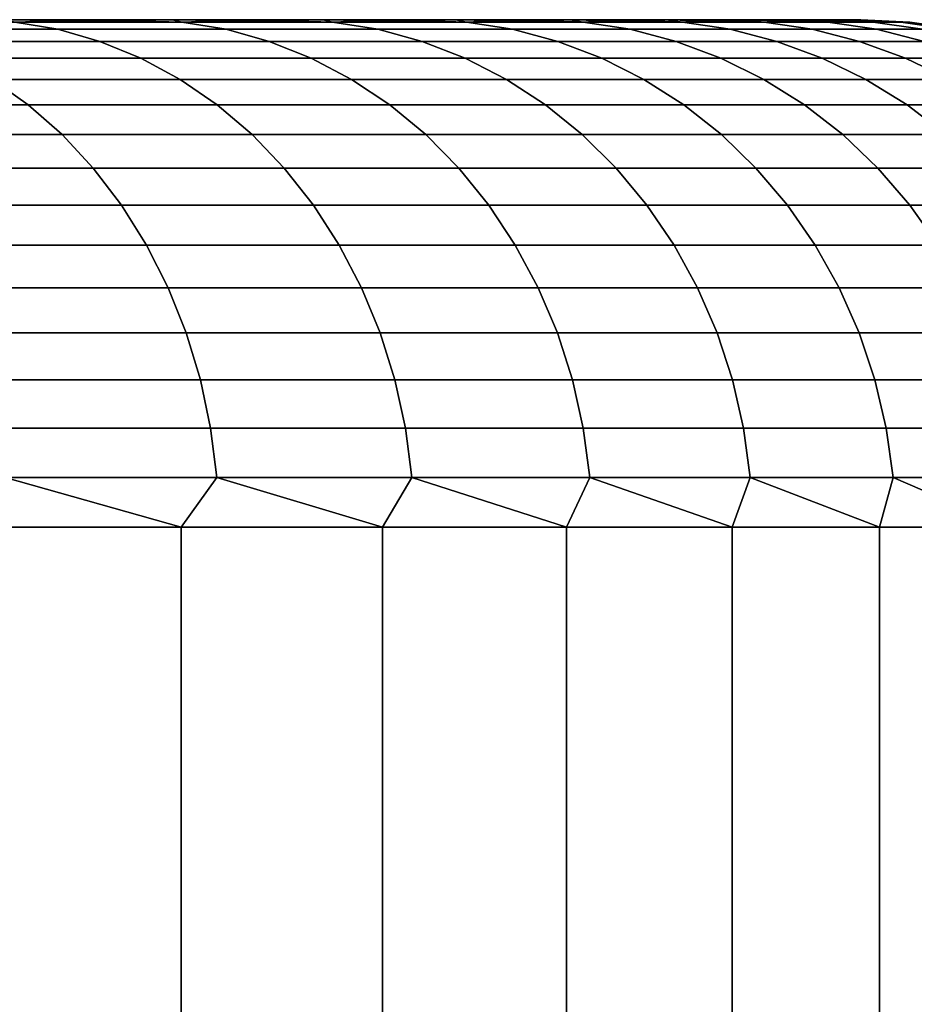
# Model space of a CAD drawing. Header units: metres. Extents: x -109 to 109, y -342 to 66.
# Tile 120 of 256: x -64.66 to -62.89, y 20.06 to 22. Entities that reach past the tile are written whole.
import ezdxf

# ---------------------------------------------------------------- set-up
doc = ezdxf.new("R2010")
doc.units = ezdxf.units.M
doc.layers.add('solid_K_24_62_16_000B91', color=7, linetype='CONTINUOUS')

msp = doc.modelspace()

# ---------------------------------------------------------------- linework, layer by layer
at = {"layer": 'solid_K_24_62_16_000B91'}
for points in [[(-63.018879, 22, -0.713614), (-89.9953, 22, -0.356733), (-90, 22), (-63.004696, 22, -0.356733)], [(-89.9953, 22, 0.356733), (-63, 22), (-63.004696, 22, -0.356733), (-90, 22)], [(-63.042534, 22, -1.070775), (-89.981125, 22, -0.713614), (-89.9953, 22, -0.356733), (-63.018879, 22, -0.713614)], [(-89.981125, 22, 0.713614), (-63.004696, 22, 0.356733), (-63, 22), (-89.9953, 22, 0.356733)], [(-63.075699, 22, -1.427599), (-89.957466, 22, -1.070775), (-89.981125, 22, -0.713614), (-63.042534, 22, -1.070775)], [(-89.957466, 22, 1.070775), (-63.018879, 22, 0.713614), (-63.004696, 22, 0.356733), (-89.981125, 22, 0.713614)], [(-63.118389, 22, -1.783965), (-89.924301, 22, -1.427599), (-89.957466, 22, -1.070775), (-63.075699, 22, -1.427599)], [(-89.924301, 22, 1.427599), (-63.042534, 22, 1.070775), (-63.018879, 22, 0.713614), (-89.957466, 22, 1.070775)], [(-63.170586, 22, -2.139295), (-89.881607, 22, -1.783965), (-89.924301, 22, -1.427599), (-63.118389, 22, -1.783965)], [(-89.881607, 22, 1.783965), (-63.075699, 22, 1.427599), (-63.042534, 22, 1.070775), (-89.924301, 22, 1.427599)], [(-63.232281, 22, -2.493508), (-89.829414, 22, -2.139295), (-89.881607, 22, -1.783965), (-63.170586, 22, -2.139295)], [(-89.829414, 22, 2.139295), (-63.118389, 22, 1.783965), (-63.075699, 22, 1.427599), (-89.881607, 22, 1.783965)], [(-63.303406, 22, -2.846016), (-89.767723, 22, -2.493508), (-89.829414, 22, -2.139295), (-63.232281, 22, -2.493508)], [(-89.767723, 22, 2.493508), (-63.170586, 22, 2.139295), (-63.118389, 22, 1.783965), (-89.829414, 22, 2.139295)], [(-63.383942, 22, -3.196723), (-89.696594, 22, -2.846016), (-89.767723, 22, -2.493508), (-63.303406, 22, -2.846016)], [(-89.696594, 22, 2.846016), (-63.232281, 22, 2.493508), (-63.170586, 22, 2.139295), (-89.767723, 22, 2.493508)], [(-63.473785, 22, -3.545088), (-89.616058, 22, -3.196723), (-89.696594, 22, -2.846016), (-63.383942, 22, -3.196723)], [(-89.616058, 22, 3.196723), (-63.303406, 22, 2.846016), (-63.232281, 22, 2.493508), (-89.696594, 22, 2.846016)], [(-63.57288, 22, -3.890957), (-89.526215, 22, -3.545088), (-89.616058, 22, -3.196723), (-63.473785, 22, -3.545088)], [(-89.526215, 22, 3.545088), (-63.383942, 22, 3.196723), (-63.303406, 22, 2.846016), (-89.616058, 22, 3.196723)], [(-63.681107, 22, -4.233901), (-89.427124, 22, -3.890957), (-89.526215, 22, -3.545088), (-63.57288, 22, -3.890957)], [(-89.427124, 22, 3.890957), (-63.473785, 22, 3.545088), (-63.383942, 22, 3.196723), (-89.526215, 22, 3.545088)], [(-63.798389, 22, -4.573744), (-89.318893, 22, -4.233901), (-89.427124, 22, -3.890957), (-63.681107, 22, -4.233901)], [(-89.318893, 22, 4.233901), (-63.57288, 22, 3.890957), (-63.473785, 22, 3.545088), (-89.427124, 22, 3.890957)], [(-63.924664, 22, -4.910286), (-89.201607, 22, -4.573744), (-89.318893, 22, -4.233901), (-63.798389, 22, -4.573744)], [(-89.201607, 22, 4.573744), (-63.681107, 22, 4.233901), (-63.57288, 22, 3.890957), (-89.318893, 22, 4.233901)], [(-64.059814, 22, -5.243268), (-89.075333, 22, -4.910286), (-89.201607, 22, -4.573744), (-63.924664, 22, -4.910286)], [(-89.075333, 22, 4.910286), (-63.798389, 22, 4.573744), (-63.681107, 22, 4.233901), (-89.201607, 22, 4.573744)], [(-64.203819, 22, -5.572597), (-88.940186, 22, -5.243268), (-89.075333, 22, -4.910286), (-64.059814, 22, -5.243268)], [(-88.940186, 22, 5.243268), (-63.924664, 22, 4.910286), (-63.798389, 22, 4.573744), (-89.075333, 22, 4.910286)], [(-64.356514, 22, -5.897942), (-88.796181, 22, -5.572597), (-88.940186, 22, -5.243268), (-64.203819, 22, -5.572597)], [(-88.796181, 22, 5.572597), (-64.059814, 22, 5.243268), (-63.924664, 22, 4.910286), (-88.940186, 22, 5.243268)], [(-64.517891, 22, -6.219251), (-88.643486, 22, -5.897942), (-88.796181, 22, -5.572597), (-64.356514, 22, -5.897942)], [(-88.643486, 22, 5.897942), (-64.203819, 22, 5.572597), (-64.059814, 22, 5.243268), (-88.796181, 22, 5.572597)], [(-64.687752, 22, -6.536106), (-88.482109, 22, -6.219251), (-88.643486, 22, -5.897942), (-64.517891, 22, -6.219251)], [(-88.482109, 22, 6.219251), (-64.356514, 22, 5.897942), (-64.203819, 22, 5.572597), (-88.643486, 22, 5.897942)], [(-88.312248, 22, 6.536106), (-64.517891, 22, 6.219251), (-64.356514, 22, 5.897942), (-88.482109, 22, 6.219251)], [(-88.133949, 22, 6.848449), (-64.687752, 22, 6.536106), (-64.517891, 22, 6.219251), (-88.312248, 22, 6.536106)], [(-64.667038, 21.995319, -6.697003), (-64.687752, 22, -6.536106), (-64.517891, 22, -6.219251)], [(-64.337975, 21.995319, 6.078978), (-64.517891, 22, 6.219251), (-64.687752, 22, 6.536106)], [(-64.667038, 21.995319, 6.697003), (-64.337975, 21.995319, 6.078978), (-64.687752, 22, 6.536106)], [(-64.337975, 21.995319, -6.078978), (-64.667038, 21.995319, -6.697003), (-64.517891, 22, -6.219251)], [(-64.337975, 21.995319, -6.078978), (-64.517891, 22, -6.219251), (-64.356514, 22, -5.897942)], [(-64.337975, 21.995319, 6.078978), (-64.356514, 22, 5.897942), (-64.517891, 22, 6.219251)], [(-64.337975, 21.995319, -6.078978), (-64.356514, 22, -5.897942), (-64.203819, 22, -5.572597)], [(-64.041161, 21.995319, 5.444831), (-64.203819, 22, 5.572597), (-64.356514, 22, 5.897942)], [(-64.337975, 21.995319, 6.078978), (-64.041161, 21.995319, 5.444831), (-64.356514, 22, 5.897942)], [(-64.041161, 21.995319, -5.444831), (-64.337975, 21.995319, -6.078978), (-64.203819, 22, -5.572597)], [(-64.041161, 21.995319, -5.444831), (-64.203819, 22, -5.572597), (-64.059814, 22, -5.243268)], [(-64.041161, 21.995319, 5.444831), (-64.059814, 22, 5.243268), (-64.203819, 22, 5.572597)], [(-64.041161, 21.995319, -5.444831), (-64.059814, 22, -5.243268), (-63.924664, 22, -4.910286)], [(-63.777386, 21.995319, 4.796247), (-63.924664, 22, 4.910286), (-64.059814, 22, 5.243268)], [(-64.041161, 21.995319, 5.444831), (-63.777386, 21.995319, 4.796247), (-64.059814, 22, 5.243268)], [(-63.777386, 21.995319, -4.796247), (-64.041161, 21.995319, -5.444831), (-63.924664, 22, -4.910286)], [(-63.777386, 21.995319, -4.796247), (-63.924664, 22, -4.910286), (-63.798389, 22, -4.573744)], [(-63.777386, 21.995319, 4.796247), (-63.798389, 22, 4.573744), (-63.924664, 22, 4.910286)], [(-63.777386, 21.995319, -4.796247), (-63.798389, 22, -4.573744), (-63.681107, 22, -4.233901)], [(-63.547352, 21.995319, 4.134943), (-63.681107, 22, 4.233901), (-63.798389, 22, 4.573744)], [(-63.777386, 21.995319, 4.796247), (-63.547352, 21.995319, 4.134943), (-63.798389, 22, 4.573744)], [(-63.547352, 21.995319, -4.134943), (-63.777386, 21.995319, -4.796247), (-63.681107, 22, -4.233901)], [(-63.547352, 21.995319, -4.134943), (-63.681107, 22, -4.233901), (-63.57288, 22, -3.890957)], [(-63.547352, 21.995319, 4.134943), (-63.57288, 22, 3.890957), (-63.681107, 22, 4.233901)], [(-63.547352, 21.995319, -4.134943), (-63.57288, 22, -3.890957), (-63.473785, 22, -3.545088)], [(-63.351662, 21.995319, 3.462674), (-63.473785, 22, 3.545088), (-63.57288, 22, 3.890957)], [(-63.547352, 21.995319, 4.134943), (-63.351662, 21.995319, 3.462674), (-63.57288, 22, 3.890957)], [(-63.351662, 21.995319, -3.462674), (-63.547352, 21.995319, -4.134943), (-63.473785, 22, -3.545088)], [(-63.351662, 21.995319, -3.462674), (-63.473785, 22, -3.545088), (-63.383942, 22, -3.196723)], [(-63.351662, 21.995319, 3.462674), (-63.383942, 22, 3.196723), (-63.473785, 22, 3.545088)], [(-63.351662, 21.995319, -3.462674), (-63.383942, 22, -3.196723), (-63.303406, 22, -2.846016)], [(-63.190842, 21.995319, 2.781223), (-63.303406, 22, 2.846016), (-63.383942, 22, 3.196723)], [(-63.351662, 21.995319, 3.462674), (-63.190842, 21.995319, 2.781223), (-63.383942, 22, 3.196723)], [(-63.190842, 21.995319, -2.781223), (-63.351662, 21.995319, -3.462674), (-63.303406, 22, -2.846016)], [(-63.190842, 21.995319, -2.781223), (-63.303406, 22, -2.846016), (-63.232281, 22, -2.493508)], [(-63.190842, 21.995319, 2.781223), (-63.232281, 22, 2.493508), (-63.303406, 22, 2.846016)], [(-63.065315, 21.995319, -2.092396), (-63.190842, 21.995319, -2.781223), (-63.232281, 22, -2.493508), (-63.170586, 22, -2.139295)], [(-63.065315, 21.995319, 2.092396), (-63.170586, 22, 2.139295), (-63.232281, 22, 2.493508)], [(-63.190842, 21.995319, 2.781223), (-63.065315, 21.995319, 2.092396), (-63.232281, 22, 2.493508)], [(-63.065315, 21.995319, -2.092396), (-63.170586, 22, -2.139295), (-63.118389, 22, -1.783965)], [(-63.065315, 21.995319, 2.092396), (-63.118389, 22, 1.783965), (-63.170586, 22, 2.139295)], [(-62.975414, 21.995319, -1.398021), (-63.065315, 21.995319, -2.092396), (-63.118389, 22, -1.783965), (-63.075699, 22, -1.427599)], [(-62.975414, 21.995319, 1.398021), (-63.075699, 22, 1.427599), (-63.118389, 22, 1.783965)], [(-63.065315, 21.995319, 2.092396), (-62.975414, 21.995319, 1.398021), (-63.118389, 22, 1.783965)], [(-62.975414, 21.995319, -1.398021), (-63.075699, 22, -1.427599), (-63.042534, 22, -1.070775)], [(-62.975414, 21.995319, 1.398021), (-63.042534, 22, 1.070775), (-63.075699, 22, 1.427599)], [(-62.921379, 21.995319, -0.699939), (-62.975414, 21.995319, -1.398021), (-63.042534, 22, -1.070775), (-63.018879, 22, -0.713614)], [(-62.921379, 21.995319, 0.699939), (-63.018879, 22, 0.713614), (-63.042534, 22, 1.070775)], [(-62.975414, 21.995319, 1.398021), (-62.921379, 21.995319, 0.699939), (-63.042534, 22, 1.070775)], [(-62.921379, 21.995319, -0.699939), (-63.018879, 22, -0.713614), (-63.004696, 22, -0.356733)], [(-62.921379, 21.995319, 0.699939), (-63.004696, 22, 0.356733), (-63.018879, 22, 0.713614)], [(-62.903351, 21.995319), (-62.921379, 21.995319, -0.699939), (-63.004696, 22, -0.356733), (-63, 22)], [(-62.903351, 21.995319), (-63, 22), (-63.004696, 22, 0.356733)], [(-62.921379, 21.995319, 0.699939), (-62.903351, 21.995319), (-63.004696, 22, 0.356733)], [(-64.945473, 21.981033, 7.349431), (-64.582451, 21.981033, 6.744874), (-64.667038, 21.995319, 6.697003), (-65.027481, 21.995319, 7.29727)], [(-64.582451, 21.981033, -6.744874), (-64.945473, 21.981033, -7.349431), (-65.027481, 21.995319, -7.29727), (-64.667038, 21.995319, -6.697003)], [(-64.865044, 21.957281, 7.400588), (-64.499496, 21.957281, 6.791823), (-64.582451, 21.981033, 6.744874), (-64.945473, 21.981033, 7.349431)], [(-64.499496, 21.957281, -6.791823), (-64.865044, 21.957281, -7.400588), (-64.945473, 21.981033, -7.349431), (-64.582451, 21.981033, -6.744874)], [(-64.582451, 21.981033, 6.744874), (-64.251038, 21.981033, 6.12243), (-64.337975, 21.995319, 6.078978), (-64.667038, 21.995319, 6.697003)], [(-64.251038, 21.981033, -6.12243), (-64.582451, 21.981033, -6.744874), (-64.667038, 21.995319, -6.697003), (-64.337975, 21.995319, -6.078978)], [(-64.499496, 21.957281, 6.791823), (-64.165779, 21.957281, 6.165047), (-64.251038, 21.981033, 6.12243), (-64.582451, 21.981033, 6.744874)], [(-64.165779, 21.957281, -6.165047), (-64.499496, 21.957281, -6.791823), (-64.582451, 21.981033, -6.744874), (-64.251038, 21.981033, -6.12243)], [(-64.251038, 21.981033, 6.12243), (-63.952103, 21.981033, 5.483751), (-64.041161, 21.995319, 5.444831), (-64.337975, 21.995319, 6.078978)], [(-63.952103, 21.981033, -5.483751), (-64.251038, 21.981033, -6.12243), (-64.337975, 21.995319, -6.078978), (-64.041161, 21.995319, -5.444831)], [(-64.165779, 21.957281, 6.165047), (-63.864761, 21.957281, 5.521922), (-63.952103, 21.981033, 5.483751), (-64.251038, 21.981033, 6.12243)], [(-63.864761, 21.957281, -5.521922), (-64.165779, 21.957281, -6.165047), (-64.251038, 21.981033, -6.12243), (-63.952103, 21.981033, -5.483751)], [(-63.952103, 21.981033, 5.483751), (-63.686443, 21.981033, 4.83053), (-63.777386, 21.995319, 4.796247), (-64.041161, 21.995319, 5.444831)], [(-63.686443, 21.981033, -4.83053), (-63.952103, 21.981033, -5.483751), (-64.041161, 21.995319, -5.444831), (-63.777386, 21.995319, -4.796247)], [(-63.864761, 21.957281, 5.521922), (-63.597252, 21.957281, 4.864154), (-63.686443, 21.981033, 4.83053), (-63.952103, 21.981033, 5.483751)], [(-63.597252, 21.957281, -4.864154), (-63.864761, 21.957281, -5.521922), (-63.952103, 21.981033, -5.483751), (-63.686443, 21.981033, -4.83053)], [(-63.686443, 21.981033, 4.83053), (-63.454765, 21.981033, 4.164499), (-63.547352, 21.995319, 4.134943), (-63.777386, 21.995319, 4.796247)], [(-63.454765, 21.981033, -4.164499), (-63.686443, 21.981033, -4.83053), (-63.777386, 21.995319, -4.796247), (-63.547352, 21.995319, -4.134943)], [(-63.597252, 21.957281, 4.864154), (-63.36396, 21.957281, 4.193487), (-63.454765, 21.981033, 4.164499), (-63.686443, 21.981033, 4.83053)], [(-63.36396, 21.957281, -4.193487), (-63.597252, 21.957281, -4.864154), (-63.686443, 21.981033, -4.83053), (-63.454765, 21.981033, -4.164499)], [(-63.454765, 21.981033, 4.164499), (-63.257679, 21.981033, 3.487425), (-63.351662, 21.995319, 3.462674), (-63.547352, 21.995319, 4.134943)], [(-63.257679, 21.981033, -3.487425), (-63.454765, 21.981033, -4.164499), (-63.547352, 21.995319, -4.134943), (-63.351662, 21.995319, -3.462674)], [(-63.36396, 21.957281, 4.193487), (-63.165504, 21.957281, 3.5117), (-63.257679, 21.981033, 3.487425), (-63.454765, 21.981033, 4.164499)], [(-63.165504, 21.957281, -3.5117), (-63.36396, 21.957281, -4.193487), (-63.454765, 21.981033, -4.164499), (-63.257679, 21.981033, -3.487425)], [(-63.257679, 21.981033, 3.487425), (-63.095707, 21.981033, 2.801103), (-63.190842, 21.995319, 2.781223), (-63.351662, 21.995319, 3.462674)], [(-63.095707, 21.981033, -2.801103), (-63.257679, 21.981033, -3.487425), (-63.351662, 21.995319, -3.462674), (-63.190842, 21.995319, -2.781223)], [(-63.165504, 21.957281, 3.5117), (-63.002407, 21.957281, 2.820601), (-63.095707, 21.981033, 2.801103), (-63.257679, 21.981033, 3.487425)], [(-63.002407, 21.957281, -2.820601), (-63.165504, 21.957281, -3.5117), (-63.257679, 21.981033, -3.487425), (-63.095707, 21.981033, -2.801103)], [(-63.095707, 21.981033, 2.801103), (-62.969284, 21.981033, 2.107353), (-63.065315, 21.995319, 2.092396), (-63.190842, 21.995319, 2.781223)], [(-62.969284, 21.981033, -2.107353), (-63.095707, 21.981033, -2.801103), (-63.190842, 21.995319, -2.781223), (-63.065315, 21.995319, -2.092396)], [(-63.002407, 21.957281, 2.820601), (-62.875099, 21.957281, 2.122021), (-62.969284, 21.981033, 2.107353), (-63.095707, 21.981033, 2.801103)], [(-62.875099, 21.957281, -2.122021), (-63.002407, 21.957281, -2.820601), (-63.095707, 21.981033, -2.801103), (-62.969284, 21.981033, -2.107353)], [(-62.969284, 21.981033, 2.107353), (-62.878742, 21.981033, 1.408014), (-62.975414, 21.995319, 1.398021), (-63.065315, 21.995319, 2.092396)], [(-62.878742, 21.981033, -1.408014), (-62.969284, 21.981033, -2.107353), (-63.065315, 21.995319, -2.092396), (-62.975414, 21.995319, -1.398021)], [(-62.878742, 21.981033, 1.408014), (-62.824318, 21.981033, 0.704942), (-62.921379, 21.995319, 0.699939), (-62.975414, 21.995319, 1.398021)], [(-62.824318, 21.981033, -0.704942), (-62.878742, 21.981033, -1.408014), (-62.975414, 21.995319, -1.398021), (-62.921379, 21.995319, -0.699939)], [(-62.875099, 21.957281, 2.122021), (-62.783928, 21.957281, 1.417815), (-62.878742, 21.981033, 1.408014), (-62.969284, 21.981033, 2.107353)], [(-62.783928, 21.957281, -1.417815), (-62.875099, 21.957281, -2.122021), (-62.969284, 21.981033, -2.107353), (-62.878742, 21.981033, -1.408014)], [(-62.80616, 21.981033), (-62.824318, 21.981033, -0.704942), (-62.921379, 21.995319, -0.699939), (-62.903351, 21.995319)], [(-62.824318, 21.981033, 0.704942), (-62.80616, 21.981033), (-62.903351, 21.995319), (-62.921379, 21.995319, 0.699939)], [(-64.786972, 21.924292, 7.450248), (-64.418976, 21.924292, 6.837398), (-64.499496, 21.957281, 6.791823), (-64.865044, 21.957281, 7.400588)], [(-64.418976, 21.924292, -6.837398), (-64.786972, 21.924292, -7.450248), (-64.865044, 21.957281, -7.400588), (-64.499496, 21.957281, -6.791823)], [(-64.418976, 21.924292, 6.837398), (-64.083015, 21.924292, 6.206416), (-64.165779, 21.957281, 6.165047), (-64.499496, 21.957281, 6.791823)], [(-64.083015, 21.924292, -6.206416), (-64.418976, 21.924292, -6.837398), (-64.499496, 21.957281, -6.791823), (-64.165779, 21.957281, -6.165047)], [(-64.083015, 21.924292, 6.206416), (-63.779976, 21.924292, 5.558975), (-63.864761, 21.957281, 5.521922), (-64.165779, 21.957281, 6.165047)], [(-63.779976, 21.924292, -5.558975), (-64.083015, 21.924292, -6.206416), (-64.165779, 21.957281, -6.165047), (-63.864761, 21.957281, -5.521922)], [(-63.779976, 21.924292, 5.558975), (-63.510674, 21.924292, 4.896793), (-63.597252, 21.957281, 4.864154), (-63.864761, 21.957281, 5.521922)], [(-63.510674, 21.924292, -4.896793), (-63.779976, 21.924292, -5.558975), (-63.864761, 21.957281, -5.521922), (-63.597252, 21.957281, -4.864154)], [(-63.510674, 21.924292, 4.896793), (-63.275814, 21.924292, 4.221626), (-63.36396, 21.957281, 4.193487), (-63.597252, 21.957281, 4.864154)], [(-63.275814, 21.924292, -4.221626), (-63.510674, 21.924292, -4.896793), (-63.597252, 21.957281, -4.864154), (-63.36396, 21.957281, -4.193487)], [(-63.275814, 21.924292, 4.221626), (-63.076027, 21.924292, 3.535264), (-63.165504, 21.957281, 3.5117), (-63.36396, 21.957281, 4.193487)], [(-63.076027, 21.924292, -3.535264), (-63.275814, 21.924292, -4.221626), (-63.36396, 21.957281, -4.193487), (-63.165504, 21.957281, -3.5117)], [(-63.076027, 21.924292, 3.535264), (-62.911835, 21.924292, 2.839527), (-63.002407, 21.957281, 2.820601), (-63.165504, 21.957281, 3.5117)], [(-62.911835, 21.924292, -2.839527), (-63.076027, 21.924292, -3.535264), (-63.165504, 21.957281, -3.5117), (-63.002407, 21.957281, -2.820601)], [(-62.911835, 21.924292, 2.839527), (-62.783676, 21.924292, 2.136261), (-62.875099, 21.957281, 2.122021), (-63.002407, 21.957281, 2.820601)], [(-62.783676, 21.924292, -2.136261), (-62.911835, 21.924292, -2.839527), (-63.002407, 21.957281, -2.820601), (-62.875099, 21.957281, -2.122021)], [(-64.712006, 21.882383, 7.497931), (-64.341652, 21.882383, 6.881158), (-64.418976, 21.924292, 6.837398), (-64.786972, 21.924292, 7.450248)], [(-64.341652, 21.882383, -6.881158), (-64.712006, 21.882383, -7.497931), (-64.786972, 21.924292, -7.450248), (-64.418976, 21.924292, -6.837398)], [(-64.341652, 21.882383, 6.881158), (-64.00354, 21.882383, 6.246138), (-64.083015, 21.924292, 6.206416), (-64.418976, 21.924292, 6.837398)], [(-64.00354, 21.882383, -6.246138), (-64.341652, 21.882383, -6.881158), (-64.418976, 21.924292, -6.837398), (-64.083015, 21.924292, -6.206416)], [(-64.00354, 21.882383, 6.246138), (-63.698566, 21.882383, 5.594553), (-63.779976, 21.924292, 5.558975), (-64.083015, 21.924292, 6.206416)], [(-63.698566, 21.882383, -5.594553), (-64.00354, 21.882383, -6.246138), (-64.083015, 21.924292, -6.206416), (-63.779976, 21.924292, -5.558975)], [(-63.698566, 21.882383, 5.594553), (-63.42754, 21.882383, 4.928134), (-63.510674, 21.924292, 4.896793), (-63.779976, 21.924292, 5.558975)], [(-63.42754, 21.882383, -4.928134), (-63.698566, 21.882383, -5.594553), (-63.779976, 21.924292, -5.558975), (-63.510674, 21.924292, -4.896793)], [(-63.42754, 21.882383, 4.928134), (-63.191177, 21.882383, 4.248646), (-63.275814, 21.924292, 4.221626), (-63.510674, 21.924292, 4.896793)], [(-63.191177, 21.882383, -4.248646), (-63.42754, 21.882383, -4.928134), (-63.510674, 21.924292, -4.896793), (-63.275814, 21.924292, -4.221626)], [(-63.191177, 21.882383, 4.248646), (-62.990108, 21.882383, 3.557891), (-63.076027, 21.924292, 3.535264), (-63.275814, 21.924292, 4.221626)], [(-62.990108, 21.882383, -3.557891), (-63.191177, 21.882383, -4.248646), (-63.275814, 21.924292, -4.221626), (-63.076027, 21.924292, -3.535264)], [(-62.990108, 21.882383, 3.557891), (-62.824867, 21.882383, 2.857701), (-62.911835, 21.924292, 2.839527), (-63.076027, 21.924292, 3.535264)], [(-62.824867, 21.882383, -2.857701), (-62.990108, 21.882383, -3.557891), (-63.076027, 21.924292, -3.535264), (-62.911835, 21.924292, -2.839527)], [(-62.824867, 21.882383, 2.857701), (-62.695889, 21.882383, 2.149933), (-62.783676, 21.924292, 2.136261), (-62.911835, 21.924292, 2.839527)], [(-62.695889, 21.882383, -2.149933), (-62.824867, 21.882383, -2.857701), (-62.911835, 21.924292, -2.839527), (-62.783676, 21.924292, -2.136261)], [(-65.044914, 21.831961, 8.143668), (-64.640877, 21.831961, 7.543177), (-64.712006, 21.882383, 7.497931), (-65.113625, 21.882383, 8.09482)], [(-64.640877, 21.831961, -7.543177), (-65.044914, 21.831961, -8.143668), (-65.113625, 21.882383, -8.09482), (-64.712006, 21.882383, -7.497931)], [(-64.640877, 21.831961, 7.543177), (-64.268288, 21.831961, 6.922682), (-64.341652, 21.882383, 6.881158), (-64.712006, 21.882383, 7.497931)], [(-64.268288, 21.831961, -6.922682), (-64.640877, 21.831961, -7.543177), (-64.712006, 21.882383, -7.497931), (-64.341652, 21.882383, -6.881158)], [(-64.268288, 21.831961, 6.922682), (-63.928131, 21.831961, 6.28383), (-64.00354, 21.882383, 6.246138), (-64.341652, 21.882383, 6.881158)], [(-63.928131, 21.831961, -6.28383), (-64.268288, 21.831961, -6.922682), (-64.341652, 21.882383, -6.881158), (-64.00354, 21.882383, -6.246138)], [(-63.928131, 21.831961, 6.28383), (-63.621315, 21.831961, 5.628314), (-63.698566, 21.882383, 5.594553), (-64.00354, 21.882383, 6.246138)], [(-63.621315, 21.831961, -5.628314), (-63.928131, 21.831961, -6.28383), (-64.00354, 21.882383, -6.246138), (-63.698566, 21.882383, -5.594553)], [(-63.621315, 21.831961, 5.628314), (-63.348656, 21.831961, 4.957872), (-63.42754, 21.882383, 4.928134), (-63.698566, 21.882383, 5.594553)], [(-63.348656, 21.831961, -4.957872), (-63.621315, 21.831961, -5.628314), (-63.698566, 21.882383, -5.594553), (-63.42754, 21.882383, -4.928134)], [(-63.348656, 21.831961, 4.957872), (-63.110867, 21.831961, 4.274284), (-63.191177, 21.882383, 4.248646), (-63.42754, 21.882383, 4.928134)], [(-63.110867, 21.831961, -4.274284), (-63.348656, 21.831961, -4.957872), (-63.42754, 21.882383, -4.928134), (-63.191177, 21.882383, -4.248646)], [(-63.110867, 21.831961, 4.274284), (-62.908585, 21.831961, 3.579361), (-62.990108, 21.882383, 3.557891), (-63.191177, 21.882383, 4.248646)], [(-62.908585, 21.831961, -3.579361), (-63.110867, 21.831961, -4.274284), (-63.191177, 21.882383, -4.248646), (-62.990108, 21.882383, -3.557891)], [(-62.908585, 21.831961, 3.579361), (-62.742344, 21.831961, 2.874946), (-62.824867, 21.882383, 2.857701), (-62.990108, 21.882383, 3.557891)], [(-62.742344, 21.831961, -2.874946), (-62.908585, 21.831961, -3.579361), (-62.990108, 21.882383, -3.557891), (-62.824867, 21.882383, -2.857701)], [(-64.98056, 21.773508, 8.189414), (-64.574257, 21.773508, 7.585549), (-64.640877, 21.831961, 7.543177), (-65.044914, 21.831961, 8.143668)], [(-64.574257, 21.773508, -7.585549), (-64.98056, 21.773508, -8.189414), (-65.044914, 21.831961, -8.143668), (-64.640877, 21.831961, -7.543177)], [(-64.574257, 21.773508, 7.585549), (-64.199577, 21.773508, 6.961569), (-64.268288, 21.831961, 6.922682), (-64.640877, 21.831961, 7.543177)], [(-64.199577, 21.773508, -6.961569), (-64.574257, 21.773508, -7.585549), (-64.640877, 21.831961, -7.543177), (-64.268288, 21.831961, -6.922682)], [(-64.199577, 21.773508, 6.961569), (-63.85751, 21.773508, 6.319128), (-63.928131, 21.831961, 6.28383), (-64.268288, 21.831961, 6.922682)], [(-63.85751, 21.773508, -6.319128), (-64.199577, 21.773508, -6.961569), (-64.268288, 21.831961, -6.922682), (-63.928131, 21.831961, -6.28383)], [(-63.85751, 21.773508, 6.319128), (-63.548973, 21.773508, 5.65993), (-63.621315, 21.831961, 5.628314), (-63.928131, 21.831961, 6.28383)], [(-63.548973, 21.773508, -5.65993), (-63.85751, 21.773508, -6.319128), (-63.928131, 21.831961, -6.28383), (-63.621315, 21.831961, -5.628314)], [(-63.548973, 21.773508, 5.65993), (-63.27478, 21.773508, 4.985723), (-63.348656, 21.831961, 4.957872), (-63.621315, 21.831961, 5.628314)], [(-63.27478, 21.773508, -4.985723), (-63.548973, 21.773508, -5.65993), (-63.621315, 21.831961, -5.628314), (-63.348656, 21.831961, -4.957872)], [(-63.27478, 21.773508, 4.985723), (-63.035656, 21.773508, 4.298294), (-63.110867, 21.831961, 4.274284), (-63.348656, 21.831961, 4.957872)], [(-63.035656, 21.773508, -4.298294), (-63.27478, 21.773508, -4.985723), (-63.348656, 21.831961, -4.957872), (-63.110867, 21.831961, -4.274284)], [(-63.035656, 21.773508, 4.298294), (-62.832237, 21.773508, 3.599467), (-62.908585, 21.831961, 3.579361), (-63.110867, 21.831961, 4.274284)], [(-62.832237, 21.773508, -3.599467), (-63.035656, 21.773508, -4.298294), (-63.110867, 21.831961, -4.274284), (-62.908585, 21.831961, -3.579361)], [(-62.832237, 21.773508, 3.599467), (-62.665062, 21.773508, 2.891095), (-62.742344, 21.831961, 2.874946), (-62.908585, 21.831961, 3.579361)], [(-62.665062, 21.773508, -2.891095), (-62.832237, 21.773508, -3.599467), (-62.908585, 21.831961, -3.579361), (-62.742344, 21.831961, -2.874946)], [(-64.921204, 21.707592, 8.231616), (-64.512802, 21.707592, 7.624639), (-64.574257, 21.773508, 7.585549), (-64.98056, 21.773508, 8.189414)], [(-64.512802, 21.707592, -7.624639), (-64.921204, 21.707592, -8.231616), (-64.98056, 21.773508, -8.189414), (-64.574257, 21.773508, -7.585549)], [(-64.512802, 21.707592, 7.624639), (-64.136185, 21.707592, 6.997444), (-64.199577, 21.773508, 6.961569), (-64.574257, 21.773508, 7.585549)], [(-64.136185, 21.707592, -6.997444), (-64.512802, 21.707592, -7.624639), (-64.574257, 21.773508, -7.585549), (-64.199577, 21.773508, -6.961569)], [(-64.136185, 21.707592, 6.997444), (-63.792362, 21.707592, 6.351692), (-63.85751, 21.773508, 6.319128), (-64.199577, 21.773508, 6.961569)], [(-63.792362, 21.707592, -6.351692), (-64.136185, 21.707592, -6.997444), (-64.199577, 21.773508, -6.961569), (-63.85751, 21.773508, -6.319128)], [(-63.792362, 21.707592, 6.351692), (-63.482235, 21.707592, 5.689097), (-63.548973, 21.773508, 5.65993), (-63.85751, 21.773508, 6.319128)], [(-63.482235, 21.707592, -5.689097), (-63.792362, 21.707592, -6.351692), (-63.85751, 21.773508, -6.319128), (-63.548973, 21.773508, -5.65993)], [(-63.482235, 21.707592, 5.689097), (-63.206627, 21.707592, 5.011415), (-63.27478, 21.773508, 4.985723), (-63.548973, 21.773508, 5.65993)], [(-63.206627, 21.707592, -5.011415), (-63.482235, 21.707592, -5.689097), (-63.548973, 21.773508, -5.65993), (-63.27478, 21.773508, -4.985723)], [(-63.206627, 21.707592, 5.011415), (-62.96627, 21.707592, 4.320444), (-63.035656, 21.773508, 4.298294), (-63.27478, 21.773508, 4.985723)], [(-62.96627, 21.707592, -4.320444), (-63.206627, 21.707592, -5.011415), (-63.27478, 21.773508, -4.985723), (-63.035656, 21.773508, -4.298294)], [(-62.96627, 21.707592, 4.320444), (-62.761803, 21.707592, 3.618016), (-62.832237, 21.773508, 3.599467), (-63.035656, 21.773508, 4.298294)], [(-62.761803, 21.707592, -3.618016), (-62.96627, 21.707592, -4.320444), (-63.035656, 21.773508, -4.298294), (-62.832237, 21.773508, -3.599467)], [(-64.867393, 21.634848, 8.269867), (-64.4571, 21.634848, 7.66007), (-64.512802, 21.707592, 7.624639), (-64.921204, 21.707592, 8.231616)], [(-64.4571, 21.634848, -7.66007), (-64.867393, 21.634848, -8.269867), (-64.921204, 21.707592, -8.231616), (-64.512802, 21.707592, -7.624639)], [(-64.4571, 21.634848, 7.66007), (-64.078735, 21.634848, 7.02996), (-64.136185, 21.707592, 6.997444), (-64.512802, 21.707592, 7.624639)], [(-64.078735, 21.634848, -7.02996), (-64.4571, 21.634848, -7.66007), (-64.512802, 21.707592, -7.624639), (-64.136185, 21.707592, -6.997444)], [(-64.078735, 21.634848, 7.02996), (-63.733311, 21.634848, 6.381207), (-63.792362, 21.707592, 6.351692), (-64.136185, 21.707592, 6.997444)], [(-63.733311, 21.634848, -6.381207), (-64.078735, 21.634848, -7.02996), (-64.136185, 21.707592, -6.997444), (-63.792362, 21.707592, -6.351692)], [(-63.733311, 21.634848, 6.381207), (-63.421741, 21.634848, 5.715533), (-63.482235, 21.707592, 5.689097), (-63.792362, 21.707592, 6.351692)], [(-63.421741, 21.634848, -5.715533), (-63.733311, 21.634848, -6.381207), (-63.792362, 21.707592, -6.351692), (-63.482235, 21.707592, -5.689097)], [(-63.421741, 21.634848, 5.715533), (-63.144855, 21.634848, 5.034702), (-63.206627, 21.707592, 5.011415), (-63.482235, 21.707592, 5.689097)], [(-63.144855, 21.634848, -5.034702), (-63.421741, 21.634848, -5.715533), (-63.482235, 21.707592, -5.689097), (-63.206627, 21.707592, -5.011415)], [(-63.144855, 21.634848, 5.034702), (-62.903381, 21.634848, 4.34052), (-62.96627, 21.707592, 4.320444), (-63.206627, 21.707592, 5.011415)], [(-62.903381, 21.634848, -4.34052), (-63.144855, 21.634848, -5.034702), (-63.206627, 21.707592, -5.011415), (-62.96627, 21.707592, -4.320444)], [(-62.903381, 21.634848, 4.34052), (-62.697964, 21.634848, 3.634828), (-62.761803, 21.707592, 3.618016), (-62.96627, 21.707592, 4.320444)], [(-62.697964, 21.634848, -3.634828), (-62.903381, 21.634848, -4.34052), (-62.96627, 21.707592, -4.320444), (-62.761803, 21.707592, -3.618016)], [(-64.819672, 21.555979, 8.303798), (-64.407684, 21.555979, 7.691499), (-64.4571, 21.634848, 7.66007), (-64.867393, 21.634848, 8.269867)], [(-64.407684, 21.555979, -7.691499), (-64.819672, 21.555979, -8.303798), (-64.867393, 21.634848, -8.269867), (-64.4571, 21.634848, -7.66007)], [(-64.407684, 21.555979, 7.691499), (-64.027771, 21.555979, 7.058803), (-64.078735, 21.634848, 7.02996), (-64.4571, 21.634848, 7.66007)], [(-64.027771, 21.555979, -7.058803), (-64.407684, 21.555979, -7.691499), (-64.4571, 21.634848, -7.66007), (-64.078735, 21.634848, -7.02996)], [(-64.027771, 21.555979, 7.058803), (-63.680931, 21.555979, 6.407389), (-63.733311, 21.634848, 6.381207), (-64.078735, 21.634848, 7.02996)], [(-63.680931, 21.555979, -6.407389), (-64.027771, 21.555979, -7.058803), (-64.078735, 21.634848, -7.02996), (-63.733311, 21.634848, -6.381207)], [(-63.680931, 21.555979, 6.407389), (-63.368084, 21.555979, 5.738984), (-63.421741, 21.634848, 5.715533), (-63.733311, 21.634848, 6.381207)], [(-63.368084, 21.555979, -5.738984), (-63.680931, 21.555979, -6.407389), (-63.733311, 21.634848, -6.381207), (-63.421741, 21.634848, -5.715533)], [(-63.368084, 21.555979, 5.738984), (-63.090057, 21.555979, 5.055359), (-63.144855, 21.634848, 5.034702), (-63.421741, 21.634848, 5.715533)], [(-63.090057, 21.555979, -5.055359), (-63.368084, 21.555979, -5.738984), (-63.421741, 21.634848, -5.715533), (-63.144855, 21.634848, -5.034702)], [(-63.090057, 21.555979, 5.055359), (-62.847595, 21.555979, 4.358329), (-62.903381, 21.634848, 4.34052), (-63.144855, 21.634848, 5.034702)], [(-62.847595, 21.555979, -4.358329), (-63.090057, 21.555979, -5.055359), (-63.144855, 21.634848, -5.034702), (-62.903381, 21.634848, -4.34052)], [(-62.847595, 21.555979, 4.358329), (-62.641335, 21.555979, 3.649742), (-62.697964, 21.634848, 3.634828), (-62.903381, 21.634848, 4.34052)], [(-62.641335, 21.555979, -3.649742), (-62.847595, 21.555979, -4.358329), (-62.903381, 21.634848, -4.34052), (-62.697964, 21.634848, -3.634828)], [(-64.778481, 21.471743, 8.333081), (-64.365044, 21.471743, 7.718623), (-64.407684, 21.555979, 7.691499), (-64.819672, 21.555979, 8.303798)], [(-64.365044, 21.471743, -7.718623), (-64.778481, 21.471743, -8.333081), (-64.819672, 21.555979, -8.303798), (-64.407684, 21.555979, -7.691499)], [(-64.365044, 21.471743, 7.718623), (-63.983788, 21.471743, 7.083696), (-64.027771, 21.555979, 7.058803), (-64.407684, 21.555979, 7.691499)], [(-63.983788, 21.471743, -7.083696), (-64.365044, 21.471743, -7.718623), (-64.407684, 21.555979, -7.691499), (-64.027771, 21.555979, -7.058803)], [(-63.983788, 21.471743, 7.083696), (-63.635723, 21.471743, 6.429985), (-63.680931, 21.555979, 6.407389), (-64.027771, 21.555979, 7.058803)], [(-63.635723, 21.471743, -6.429985), (-63.983788, 21.471743, -7.083696), (-64.027771, 21.555979, -7.058803), (-63.680931, 21.555979, -6.407389)], [(-63.635723, 21.471743, 6.429985), (-63.321774, 21.471743, 5.759223), (-63.368084, 21.555979, 5.738984), (-63.680931, 21.555979, 6.407389)], [(-63.321774, 21.471743, -5.759223), (-63.635723, 21.471743, -6.429985), (-63.680931, 21.555979, -6.407389), (-63.368084, 21.555979, -5.738984)], [(-63.321774, 21.471743, 5.759223), (-63.042767, 21.471743, 5.073187), (-63.090057, 21.555979, 5.055359), (-63.368084, 21.555979, 5.738984)], [(-63.042767, 21.471743, -5.073187), (-63.321774, 21.471743, -5.759223), (-63.368084, 21.555979, -5.738984), (-63.090057, 21.555979, -5.055359)], [(-63.042767, 21.471743, 5.073187), (-62.79945, 21.471743, 4.373699), (-62.847595, 21.555979, 4.358329), (-63.090057, 21.555979, 5.055359)], [(-62.79945, 21.471743, -4.373699), (-63.042767, 21.471743, -5.073187), (-63.090057, 21.555979, -5.055359), (-62.847595, 21.555979, -4.358329)], [(-64.744225, 21.382956, 8.357435), (-64.329575, 21.382956, 7.741181), (-64.365044, 21.471743, 7.718623), (-64.778481, 21.471743, 8.333081)], [(-64.329575, 21.382956, -7.741181), (-64.744225, 21.382956, -8.357435), (-64.778481, 21.471743, -8.333081), (-64.365044, 21.471743, -7.718623)], [(-64.329575, 21.382956, 7.741181), (-63.947208, 21.382956, 7.104398), (-63.983788, 21.471743, 7.083696), (-64.365044, 21.471743, 7.718623)], [(-63.947208, 21.382956, -7.104398), (-64.329575, 21.382956, -7.741181), (-64.365044, 21.471743, -7.718623), (-63.983788, 21.471743, -7.083696)], [(-63.947208, 21.382956, 7.104398), (-63.598125, 21.382956, 6.448777), (-63.635723, 21.471743, 6.429985), (-63.983788, 21.471743, 7.083696)], [(-63.598125, 21.382956, -6.448777), (-63.947208, 21.382956, -7.104398), (-63.983788, 21.471743, -7.083696), (-63.635723, 21.471743, -6.429985)], [(-63.598125, 21.382956, 6.448777), (-63.28326, 21.382956, 5.776054), (-63.321774, 21.471743, 5.759223), (-63.635723, 21.471743, 6.429985)], [(-63.28326, 21.382956, -5.776054), (-63.598125, 21.382956, -6.448777), (-63.635723, 21.471743, -6.429985), (-63.321774, 21.471743, -5.759223)], [(-63.28326, 21.382956, 5.776054), (-63.003437, 21.382956, 5.088014), (-63.042767, 21.471743, 5.073187), (-63.321774, 21.471743, 5.759223)], [(-63.003437, 21.382956, -5.088014), (-63.28326, 21.382956, -5.776054), (-63.321774, 21.471743, -5.759223), (-63.042767, 21.471743, -5.073187)], [(-63.003437, 21.382956, 5.088014), (-62.759411, 21.382956, 4.386481), (-62.79945, 21.471743, 4.373699), (-63.042767, 21.471743, 5.073187)], [(-62.759411, 21.382956, -4.386481), (-63.003437, 21.382956, -5.088014), (-63.042767, 21.471743, -5.073187), (-62.79945, 21.471743, -4.373699)], [(-64.717232, 21.290472, 8.376623), (-64.301636, 21.290472, 7.758954), (-64.329575, 21.382956, 7.741181), (-64.744225, 21.382956, 8.357435)], [(-64.301636, 21.290472, -7.758954), (-64.717232, 21.290472, -8.376623), (-64.744225, 21.382956, -8.357435), (-64.329575, 21.382956, -7.741181)], [(-64.301636, 21.290472, 7.758954), (-63.918388, 21.290472, 7.12071), (-63.947208, 21.382956, 7.104398), (-64.329575, 21.382956, 7.741181)], [(-63.918388, 21.290472, -7.12071), (-64.301636, 21.290472, -7.758954), (-64.329575, 21.382956, -7.741181), (-63.947208, 21.382956, -7.104398)], [(-63.918388, 21.290472, 7.12071), (-63.568504, 21.290472, 6.463583), (-63.598125, 21.382956, 6.448777), (-63.947208, 21.382956, 7.104398)], [(-63.568504, 21.290472, -6.463583), (-63.918388, 21.290472, -7.12071), (-63.947208, 21.382956, -7.104398), (-63.598125, 21.382956, -6.448777)], [(-63.568504, 21.290472, 6.463583), (-63.252914, 21.290472, 5.789315), (-63.28326, 21.382956, 5.776054), (-63.598125, 21.382956, 6.448777)], [(-63.252914, 21.290472, -5.789315), (-63.568504, 21.290472, -6.463583), (-63.598125, 21.382956, -6.448777), (-63.28326, 21.382956, -5.776054)], [(-63.252914, 21.290472, 5.789315), (-62.97245, 21.290472, 5.099696), (-63.003437, 21.382956, 5.088014), (-63.28326, 21.382956, 5.776054)], [(-62.97245, 21.290472, -5.099696), (-63.252914, 21.290472, -5.789315), (-63.28326, 21.382956, -5.776054), (-63.003437, 21.382956, -5.088014)], [(-62.97245, 21.290472, 5.099696), (-62.727863, 21.290472, 4.396553), (-62.759411, 21.382956, 4.386481), (-63.003437, 21.382956, 5.088014)], [(-62.727863, 21.290472, -4.396553), (-62.97245, 21.290472, -5.099696), (-63.003437, 21.382956, -5.088014), (-62.759411, 21.382956, -4.386481)], [(-64.697762, 21.195187, 8.390461), (-64.281487, 21.195187, 7.771772), (-64.301636, 21.290472, 7.758954), (-64.717232, 21.290472, 8.376623)], [(-64.281487, 21.195187, -7.771772), (-64.697762, 21.195187, -8.390461), (-64.717232, 21.290472, -8.376623), (-64.301636, 21.290472, -7.758954)], [(-64.281487, 21.195187, 7.771772), (-63.897602, 21.195187, 7.132473), (-63.918388, 21.290472, 7.12071), (-64.301636, 21.290472, 7.758954)], [(-63.897602, 21.195187, -7.132473), (-64.281487, 21.195187, -7.771772), (-64.301636, 21.290472, -7.758954), (-63.918388, 21.290472, -7.12071)], [(-63.897602, 21.195187, 7.132473), (-63.547142, 21.195187, 6.474261), (-63.568504, 21.290472, 6.463583), (-63.918388, 21.290472, 7.12071)], [(-63.547142, 21.195187, -6.474261), (-63.897602, 21.195187, -7.132473), (-63.918388, 21.290472, -7.12071), (-63.568504, 21.290472, -6.463583)], [(-63.547142, 21.195187, 6.474261), (-63.23103, 21.195187, 5.798879), (-63.252914, 21.290472, 5.789315), (-63.568504, 21.290472, 6.463583)], [(-63.23103, 21.195187, -5.798879), (-63.547142, 21.195187, -6.474261), (-63.568504, 21.290472, -6.463583), (-63.252914, 21.290472, -5.789315)], [(-63.23103, 21.195187, 5.798879), (-62.950104, 21.195187, 5.10812), (-62.97245, 21.290472, 5.099696), (-63.252914, 21.290472, 5.789315)], [(-62.950104, 21.195187, -5.10812), (-63.23103, 21.195187, -5.798879), (-63.252914, 21.290472, -5.789315), (-62.97245, 21.290472, -5.099696)], [(-62.950104, 21.195187, 5.10812), (-62.705109, 21.195187, 4.403816), (-62.727863, 21.290472, 4.396553), (-62.97245, 21.290472, 5.099696)], [(-62.705109, 21.195187, -4.403816), (-62.950104, 21.195187, -5.10812), (-62.97245, 21.290472, -5.099696), (-62.727863, 21.290472, -4.396553)], [(-64.686012, 21.098017, 8.398816), (-64.269318, 21.098017, 7.77951), (-64.281487, 21.195187, 7.771772), (-64.697762, 21.195187, 8.390461)], [(-64.269318, 21.098017, -7.77951), (-64.686012, 21.098017, -8.398816), (-64.697762, 21.195187, -8.390461), (-64.281487, 21.195187, -7.771772)], [(-64.269318, 21.098017, 7.77951), (-63.885056, 21.098017, 7.139575), (-63.897602, 21.195187, 7.132473), (-64.281487, 21.195187, 7.771772)], [(-63.885056, 21.098017, -7.139575), (-64.269318, 21.098017, -7.77951), (-64.281487, 21.195187, -7.771772), (-63.897602, 21.195187, -7.132473)], [(-63.885056, 21.098017, 7.139575), (-63.534245, 21.098017, 6.480707), (-63.547142, 21.195187, 6.474261), (-63.897602, 21.195187, 7.132473)], [(-63.534245, 21.098017, -6.480707), (-63.885056, 21.098017, -7.139575), (-63.897602, 21.195187, -7.132473), (-63.547142, 21.195187, -6.474261)], [(-63.534245, 21.098017, 6.480707), (-63.217815, 21.098017, 5.804653), (-63.23103, 21.195187, 5.798879), (-63.547142, 21.195187, 6.474261)], [(-63.217815, 21.098017, -5.804653), (-63.534245, 21.098017, -6.480707), (-63.547142, 21.195187, -6.474261), (-63.23103, 21.195187, -5.798879)], [(-63.217815, 21.098017, 5.804653), (-62.936611, 21.098017, 5.113207), (-62.950104, 21.195187, 5.10812), (-63.23103, 21.195187, 5.798879)], [(-62.936611, 21.098017, -5.113207), (-63.217815, 21.098017, -5.804653), (-63.23103, 21.195187, -5.798879), (-62.950104, 21.195187, -5.10812)], [(-62.936611, 21.098017, 5.113207), (-62.691376, 21.098017, 4.408201), (-62.705109, 21.195187, 4.403816), (-62.950104, 21.195187, 5.10812)], [(-62.691376, 21.098017, -4.408201), (-62.936611, 21.098017, -5.113207), (-62.950104, 21.195187, -5.10812), (-62.705109, 21.195187, -4.403816)], [(-64.686012, 21.098017, 8.398816), (-64.769257, 21, 8.522886), (-64.339279, 21, 7.897266)], [(-64.686012, 21.098017, -8.398816), (-64.339279, 21, -7.897266), (-64.769257, 21, -8.522886)], [(-64.686012, 21.098017, 8.398816), (-64.339279, 21, 7.897266), (-64.269318, 21.098017, 7.77951)], [(-64.269318, 21.098017, -7.77951), (-64.339279, 21, -7.897266), (-64.686012, 21.098017, -8.398816)], [(-64.269318, 21.098017, 7.77951), (-64.339279, 21, 7.897266), (-63.942631, 21, 7.25)], [(-64.269318, 21.098017, -7.77951), (-63.942631, 21, -7.25), (-64.339279, 21, -7.897266)], [(-64.269318, 21.098017, 7.77951), (-63.942631, 21, 7.25), (-63.885056, 21.098017, 7.139575)], [(-63.885056, 21.098017, -7.139575), (-63.942631, 21, -7.25), (-64.269318, 21.098017, -7.77951)], [(-63.885056, 21.098017, 7.139575), (-63.942631, 21, 7.25), (-63.580406, 21, 6.582862)], [(-63.885056, 21.098017, -7.139575), (-63.580406, 21, -6.582862), (-63.942631, 21, -7.25)], [(-63.885056, 21.098017, 7.139575), (-63.580406, 21, 6.582862), (-63.534245, 21.098017, 6.480707)], [(-63.534245, 21.098017, -6.480707), (-63.580406, 21, -6.582862), (-63.885056, 21.098017, -7.139575)], [(-63.534245, 21.098017, 6.480707), (-63.580406, 21, 6.582862), (-63.25359, 21, 5.897681)], [(-63.534245, 21.098017, -6.480707), (-63.25359, 21, -5.897681), (-63.580406, 21, -6.582862)], [(-63.534245, 21.098017, 6.480707), (-63.25359, 21, 5.897681), (-63.217815, 21.098017, 5.804653)], [(-63.217815, 21.098017, -5.804653), (-63.25359, 21, -5.897681), (-63.534245, 21.098017, -6.480707)], [(-63.217815, 21.098017, 5.804653), (-63.25359, 21, 5.897681), (-62.963085, 21, 5.196335)], [(-63.217815, 21.098017, -5.804653), (-62.963085, 21, -5.196335), (-63.25359, 21, -5.897681)], [(-63.217815, 21.098017, 5.804653), (-62.963085, 21, 5.196335), (-62.936611, 21.098017, 5.113207)], [(-62.936611, 21.098017, -5.113207), (-62.963085, 21, -5.196335), (-63.217815, 21.098017, -5.804653)], [(-62.936611, 21.098017, 5.113207), (-62.963085, 21, 5.196335), (-62.709679, 21, 4.480746)], [(-62.936611, 21.098017, -5.113207), (-62.709679, 21, -4.480746), (-62.963085, 21, -5.196335)], [(-62.936611, 21.098017, 5.113207), (-62.709679, 21, 4.480746), (-62.691376, 21.098017, 4.408201)], [(-62.691376, 21.098017, -4.408201), (-62.709679, 21, -4.480746), (-62.936611, 21.098017, -5.113207)], [(-64.339279, 21, 7.897266), (-64.769257, 21, 8.522886), (-64.769257, -9, 8.522886), (-64.339287, -9, 7.897281)], [(-64.769257, 21, -8.522886), (-64.339279, 21, -7.897266), (-64.339287, -9, -7.897281), (-64.769257, -9, -8.522886)], [(-63.942631, 21, 7.25), (-64.339279, 21, 7.897266), (-64.339287, -9, 7.897281), (-63.942646, -9, 7.250021)], [(-64.339279, 21, -7.897266), (-63.942631, 21, -7.25), (-63.942646, -9, -7.250021), (-64.339287, -9, -7.897281)], [(-63.580406, 21, 6.582862), (-63.942631, 21, 7.25), (-63.942646, -9, 7.250021), (-63.580418, -9, 6.582885)], [(-63.942631, 21, -7.25), (-63.580406, 21, -6.582862), (-63.580418, -9, -6.582885), (-63.942646, -9, -7.250021)], [(-63.25359, 21, 5.897681), (-63.580406, 21, 6.582862), (-63.580418, -9, 6.582885), (-63.253601, -9, 5.897699)], [(-63.580406, 21, -6.582862), (-63.25359, 21, -5.897681), (-63.253601, -9, -5.897699), (-63.580418, -9, -6.582885)], [(-62.963085, 21, 5.196335), (-63.25359, 21, 5.897681), (-63.253601, -9, 5.897699), (-62.963089, -9, 5.196345)], [(-63.25359, 21, -5.897681), (-62.963085, 21, -5.196335), (-62.963089, -9, -5.196345), (-63.253601, -9, -5.897699)], [(-62.709679, 21, 4.480746), (-62.963085, 21, 5.196335), (-62.963089, -9, 5.196345), (-62.709682, -9, 4.480746)], [(-62.963085, 21, -5.196335), (-62.709679, 21, -4.480746), (-62.709682, -9, -4.480746), (-62.963089, -9, -5.196345)]]:
    msp.add_3dface(points, dxfattribs=at)

doc.saveas('drawing.dxf')
